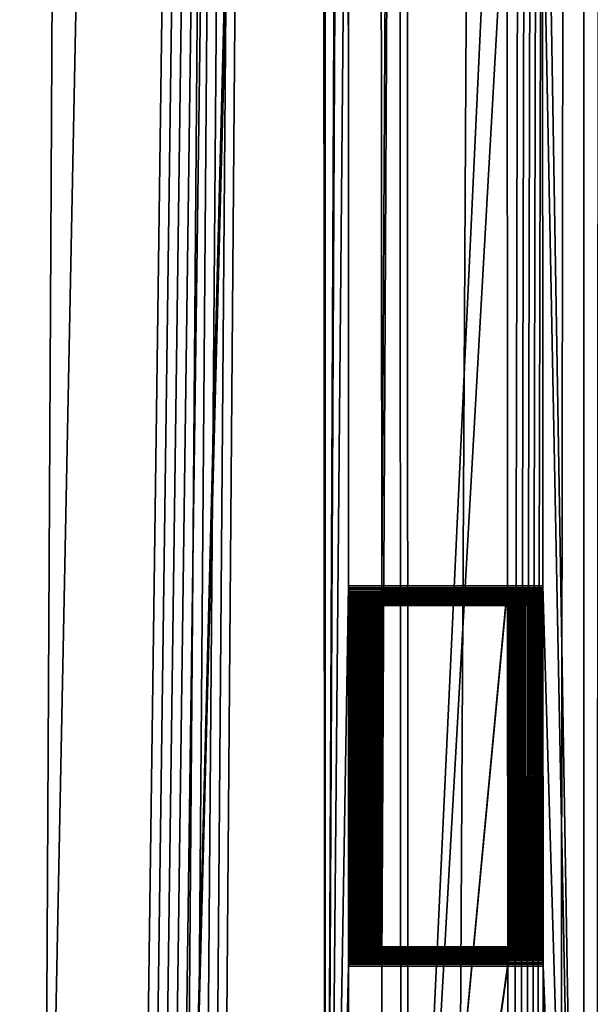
# Model space of a CAD drawing. Extents: x -11.8 to 11.8, y 0 to 23.7.
# Tile 24 of 52: x 9.1 to 10.6, y 7.4 to 9.9. Entities that reach past the tile are written whole.
import ezdxf

# ---------------------------------------------------------------- set-up
doc = ezdxf.new("R2010")
doc.units = 0
doc.layers.add('SHPM78Z54N_TRADECAD', color=7, linetype='CONTINUOUS')

msp = doc.modelspace()

# ---------------------------------------------------------------- linework, layer by layer
at = {"layer": 'SHPM78Z54N_TRADECAD'}
for points in [[(9.0164, 21.874, 33.0011), (10.8391, 22.9691, 33.0011), (10.8391, 3.9269, 33.0011), (9.0164, 4.4772, 33.0011)], [(9.5009, 4.8906, 32.9333), (9.8895, 4.8904, 32.842), (9.8795, 19.7645, 32.8485)], [(9.5009, 4.8906, 32.9333), (9.8795, 19.7645, 32.8485), (9.8904, 19.7478, 32.8411)], [(9.8904, 19.7478, 32.8411), (9.8795, 19.7645, 32.8485), (9.8895, 4.8904, 32.842)], [(9.1491, 4.8909, 32.9415), (9.4453, 19.7516, 32.9434), (8.7267, 19.7511, 32.9434), (8.4975, 4.8901, 32.9434)], [(8.7269, 19.7516, 33.7334), (9.2409, 19.7516, 33.7334), (9.1675, 5.7975, 33.7316), (8.5088, 5.7928, 33.7334)], [(9.4453, 19.7516, 32.9434), (9.1491, 4.8909, 32.9415), (9.4024, 4.8905, 32.949), (9.603, 19.7498, 32.9036)], [(9.1675, 5.7975, 33.7316), (9.2409, 19.7516, 33.7334), (9.6377, 19.75, 33.7144), (9.5289, 5.8, 33.7295)], [(9.4024, 4.8905, 32.949), (9.4272, 4.8906, 32.9465), (9.628, 19.7494, 32.9012), (9.603, 19.7498, 32.9036)], [(9.4272, 4.8906, 32.9465), (9.4519, 4.8906, 32.943), (9.6529, 19.7491, 32.8977), (9.628, 19.7494, 32.9012)], [(9.4519, 4.8906, 32.943), (9.4765, 4.8906, 32.9386), (9.6775, 19.749, 32.8933), (9.6529, 19.7491, 32.8977)], [(9.4765, 4.8906, 32.9386), (9.5009, 4.8906, 32.9333), (9.7019, 19.749, 32.888), (9.6775, 19.749, 32.8933)], [(9.8904, 19.7478, 32.8411), (9.7019, 19.749, 32.888), (9.5009, 4.8906, 32.9333)], [(9.6377, 19.75, 33.7144), (9.6626, 19.7499, 33.7132), (9.5534, 5.7989, 33.7288), (9.5289, 5.8, 33.7295)], [(9.6626, 19.7499, 33.7132), (9.6874, 19.7498, 33.7108), (9.5777, 5.7954, 33.7269), (9.5534, 5.7989, 33.7288)], [(9.6874, 19.7498, 33.7108), (9.7121, 19.7497, 33.7072), (9.6014, 5.7895, 33.7238), (9.5777, 5.7954, 33.7269)], [(9.7121, 19.7497, 33.7072), (9.7365, 19.7496, 33.7026), (9.6242, 5.7813, 33.7197), (9.6014, 5.7895, 33.7238)], [(9.6242, 5.7813, 33.7197), (9.7365, 19.7496, 33.7026), (10.0749, 19.7485, 33.6266), (10.0836, 5.5886, 33.6232)], [(9.9427, 17.1145, 32.816), (9.9409, 19.0145, 32.8132), (9.8904, 19.7478, 32.8411), (9.8895, 4.8904, 32.842)], [(10.0328, 10.3895, 32.7713), (10.034, 8.4895, 32.7732), (10.0966, 19.7496, 32.7218)], [(10.034, 8.4895, 32.7732), (10.0346, 7.5145, 32.7742), (10.0966, 19.7496, 32.7218)], [(10.0966, 19.7496, 32.7218), (10.0346, 7.5145, 32.7742), (10.0359, 5.6145, 32.7761), (10.102, 4.8903, 32.7336)], [(10.0836, 5.5886, 33.6232), (10.0749, 19.7485, 33.6266), (10.3539, 13.2645, 33.4735), (10.355, 11.3645, 33.4753)], [(10.102, 4.8903, 32.7336), (10.2223, 4.8903, 32.6393), (10.3053, 19.7519, 32.5689), (10.0966, 19.7496, 32.7218)], [(10.3053, 19.7519, 32.5689), (10.2223, 4.8903, 32.6393), (10.3698, 4.8904, 32.5108), (10.4041, 19.7536, 32.4333)], [(10.3698, 4.8904, 32.5108), (10.3863, 4.8904, 32.4921), (10.4207, 19.7538, 32.4146), (10.4041, 19.7536, 32.4333)], [(10.3863, 4.8904, 32.4921), (10.4018, 4.8903, 32.4726), (10.4362, 19.754, 32.3951), (10.4207, 19.7538, 32.4146)], [(10.4018, 4.8903, 32.4726), (10.4161, 4.8901, 32.4523), (10.4507, 19.7542, 32.3747), (10.4362, 19.754, 32.3951)], [(10.4161, 4.8901, 32.4523), (10.4294, 4.8898, 32.4313), (10.464, 19.7544, 32.3537), (10.4507, 19.7542, 32.3747)], [(10.5116, 19.7548, 32.2826), (10.464, 19.7544, 32.3537), (10.4294, 4.8898, 32.4313), (10.4894, 3.9459, 32.3223)], [(10.4894, 3.9459, 32.3223), (10.5848, 3.9462, 32.1012), (10.5956, 19.7543, 32.1049), (10.5116, 19.7548, 32.2826)], [(10.5526, 4.8909, 33.3753), (10.5503, 19.7357, 33.377), (10.8946, 19.7531, 33.0873), (10.8, 4.8909, 33.1847)], [(10.4444, 13.2645, 33.4295), (10.5503, 19.7357, 33.377), (10.5526, 4.8909, 33.3753), (10.4456, 11.3645, 33.4313)], [(9.9436, 16.1395, 32.8173), (9.9427, 17.1145, 32.816), (9.8895, 4.8904, 32.842)], [(9.9479, 11.3645, 32.8242), (9.9436, 16.1395, 32.8173), (9.8895, 4.8904, 32.842)], [(10.8391, 12.2355, 0.0397), (-11.8433, 14.8549, 0.0397), (-11.8433, 4.581, 0.0397), (10.8391, 4.581, 0.0397)], [(9.9487, 8.4895, 32.8254), (9.9479, 11.3645, 32.8242), (9.8895, 4.8904, 32.842)], [(9.9487, 8.4895, 32.8254), (9.9486, 10.3895, 32.8253), (9.9479, 11.3645, 32.8242)], [(10.0836, 5.5886, 33.6232), (10.355, 11.3645, 33.4753), (10.3556, 10.3895, 33.4762)], [(10.5526, 4.8909, 33.3753), (10.4461, 10.3895, 33.4322), (10.4456, 11.3645, 33.4313)], [(9.9487, 8.4895, 32.8254), (10.3567, 8.4895, 33.4779), (10.3556, 10.3895, 33.4762), (9.9486, 10.3895, 32.8253)], [(10.4461, 10.3895, 33.4322), (10.4472, 8.4895, 33.4339), (10.034, 8.4895, 32.7732), (10.0328, 10.3895, 32.7713)], [(10.0836, 5.5886, 33.6232), (10.3556, 10.3895, 33.4762), (10.3567, 8.4895, 33.4779)], [(10.5526, 4.8909, 33.3753), (10.4472, 8.4895, 33.4339), (10.4461, 10.3895, 33.4322)], [(9.9487, 7.5145, 32.8254), (9.9487, 8.4895, 32.8254), (9.8895, 4.8904, 32.842)], [(9.9487, 7.5145, 32.8254), (9.9489, 7.5195, 32.8253), (9.9489, 8.4846, 32.8253), (9.9487, 8.4895, 32.8254)], [(10.3567, 8.4895, 33.4779), (9.9487, 8.4895, 32.8254), (9.9489, 8.4846, 32.8253), (10.3569, 8.4846, 33.4778)], [(10.3569, 8.4846, 33.4778), (9.9489, 8.4846, 32.8253), (9.9496, 8.4798, 32.825), (10.3576, 8.4798, 33.4775)], [(9.9489, 7.5195, 32.8253), (9.9496, 8.4798, 32.825), (9.9489, 8.4846, 32.8253)], [(10.0335, 8.4814, 32.7736), (10.0327, 8.4767, 32.7742), (10.0344, 7.5195, 32.7743)], [(10.0335, 8.4814, 32.7736), (10.4467, 8.4814, 33.4342), (10.4458, 8.4767, 33.4346), (10.0327, 8.4767, 32.7742)], [(10.0338, 8.4846, 32.7733), (10.0335, 8.4814, 32.7736), (10.0344, 7.5195, 32.7743)], [(10.0338, 8.4846, 32.7733), (10.447, 8.4846, 33.434), (10.4467, 8.4814, 33.4342), (10.0335, 8.4814, 32.7736)], [(10.034, 8.4895, 32.7732), (10.0338, 8.4846, 32.7733), (10.0344, 7.5195, 32.7743), (10.0346, 7.5145, 32.7742)], [(10.034, 8.4895, 32.7732), (10.4472, 8.4895, 33.4339), (10.447, 8.4846, 33.434), (10.0338, 8.4846, 32.7733)], [(10.0836, 5.5886, 33.6232), (10.3567, 8.4895, 33.4779), (10.3569, 8.4846, 33.4778)], [(10.0836, 5.5886, 33.6232), (10.3569, 8.4846, 33.4778), (10.3575, 7.5195, 33.4787)], [(10.3569, 8.4846, 33.4778), (10.3576, 8.4798, 33.4775), (10.3579, 7.5227, 33.4785), (10.3575, 7.5195, 33.4787)], [(10.447, 7.5242, 33.4352), (10.4459, 7.5289, 33.4357), (10.4458, 8.4767, 33.4346), (10.4467, 8.4814, 33.4342)], [(10.4476, 7.5195, 33.4349), (10.447, 7.5242, 33.4352), (10.4467, 8.4814, 33.4342), (10.447, 8.4846, 33.434)], [(10.4478, 7.5145, 33.4348), (10.4476, 7.5195, 33.4349), (10.447, 8.4846, 33.434), (10.4472, 8.4895, 33.4339)], [(10.5526, 4.8909, 33.3753), (10.4478, 7.5145, 33.4348), (10.4472, 8.4895, 33.4339)], [(9.9489, 7.5195, 32.8253), (9.9507, 8.4752, 32.8246), (9.9496, 8.4798, 32.825)], [(9.9489, 7.5195, 32.8253), (9.9521, 8.4708, 32.8241), (9.9507, 8.4752, 32.8246)], [(9.9489, 7.5195, 32.8253), (9.954, 8.4665, 32.8233), (9.9521, 8.4708, 32.8241)], [(9.9489, 7.5195, 32.8253), (9.9493, 7.5227, 32.8252), (9.954, 8.4665, 32.8233)], [(9.9493, 7.5227, 32.8252), (9.9503, 7.5273, 32.8248), (9.954, 8.4665, 32.8233)], [(10.3586, 8.4752, 33.477), (10.3576, 8.4798, 33.4775), (9.9496, 8.4798, 32.825), (9.9507, 8.4752, 32.8246)], [(9.9503, 7.5273, 32.8248), (9.9516, 7.5318, 32.8243), (9.954, 8.4665, 32.8233)], [(10.3586, 8.4752, 33.477), (9.9507, 8.4752, 32.8246), (9.9521, 8.4708, 32.8241), (10.36, 8.4708, 33.4763)], [(9.9516, 7.5318, 32.8243), (9.9533, 7.5361, 32.8236), (9.954, 8.4665, 32.8233)], [(10.36, 8.4708, 33.4763), (9.9521, 8.4708, 32.8241), (9.954, 8.4665, 32.8233), (10.3618, 8.4665, 33.4755)], [(9.9533, 7.5361, 32.8236), (9.9554, 7.5402, 32.8228), (9.954, 8.4665, 32.8233)], [(9.9554, 7.5402, 32.8228), (9.9579, 7.5441, 32.8219), (9.9562, 8.4625, 32.8225), (9.954, 8.4665, 32.8233)], [(10.3618, 8.4665, 33.4755), (9.954, 8.4665, 32.8233), (9.9562, 8.4625, 32.8225), (10.3639, 8.4625, 33.4745)], [(9.9579, 7.5441, 32.8219), (9.9606, 7.5477, 32.8208), (9.9587, 8.4588, 32.8215), (9.9562, 8.4625, 32.8225)], [(10.3639, 8.4625, 33.4745), (9.9562, 8.4625, 32.8225), (9.9587, 8.4588, 32.8215), (10.3663, 8.4588, 33.4733)], [(9.9606, 7.5477, 32.8208), (9.9637, 7.551, 32.8197), (9.9616, 8.4553, 32.8204), (9.9587, 8.4588, 32.8215)], [(10.369, 8.4553, 33.472), (10.3663, 8.4588, 33.4733), (9.9587, 8.4588, 32.8215), (9.9616, 8.4553, 32.8204)], [(10.0239, 8.4564, 32.7806), (10.0213, 8.4531, 32.7825), (10.0209, 7.552, 32.7841), (10.0236, 7.5488, 32.7821)], [(10.0239, 8.4564, 32.7806), (10.4359, 8.4564, 33.4394), (10.433, 8.4531, 33.4409), (10.0213, 8.4531, 32.7825)], [(10.0262, 8.46, 32.7789), (10.0239, 8.4564, 32.7806), (10.0236, 7.5488, 32.7821), (10.026, 7.5453, 32.7804)], [(10.0262, 8.46, 32.7789), (10.4385, 8.46, 33.4382), (10.4359, 8.4564, 33.4394), (10.0239, 8.4564, 32.7806)], [(10.0262, 8.46, 32.7789), (10.026, 7.5453, 32.7804), (10.0282, 7.5415, 32.7788), (10.0283, 8.4638, 32.7774)], [(10.0262, 8.46, 32.7789), (10.0283, 8.4638, 32.7774), (10.4409, 8.4638, 33.437), (10.4385, 8.46, 33.4382)], [(10.0283, 8.4638, 32.7774), (10.0282, 7.5415, 32.7788), (10.0301, 7.5375, 32.7774)], [(10.0301, 8.4679, 32.7761), (10.0283, 8.4638, 32.7774), (10.0344, 7.5195, 32.7743)], [(10.0301, 8.4679, 32.7761), (10.4428, 8.4679, 33.4361), (10.4409, 8.4638, 33.437), (10.0283, 8.4638, 32.7774)], [(10.0283, 8.4638, 32.7774), (10.0301, 7.5375, 32.7774), (10.0317, 7.5333, 32.7763)], [(10.0283, 8.4638, 32.7774), (10.0317, 7.5333, 32.7763), (10.0329, 7.5289, 32.7754)], [(10.0283, 8.4638, 32.7774), (10.0329, 7.5289, 32.7754), (10.0339, 7.5242, 32.7747)], [(10.0283, 8.4638, 32.7774), (10.0339, 7.5242, 32.7747), (10.0344, 7.5195, 32.7743)], [(10.0315, 8.4722, 32.775), (10.0301, 8.4679, 32.7761), (10.0344, 7.5195, 32.7743)], [(10.0315, 8.4722, 32.775), (10.4445, 8.4722, 33.4353), (10.4428, 8.4679, 33.4361), (10.0301, 8.4679, 32.7761)], [(10.0327, 8.4767, 32.7742), (10.0315, 8.4722, 32.775), (10.0344, 7.5195, 32.7743)], [(10.0315, 8.4722, 32.775), (10.0327, 8.4767, 32.7742), (10.4458, 8.4767, 33.4346), (10.4445, 8.4722, 33.4353)], [(10.3576, 8.4798, 33.4775), (10.3586, 8.4752, 33.477), (10.3588, 7.5273, 33.4781), (10.3579, 7.5227, 33.4785)], [(10.3586, 8.4752, 33.477), (10.36, 8.4708, 33.4763), (10.36, 7.5318, 33.4774), (10.3588, 7.5273, 33.4781)], [(10.36, 8.4708, 33.4763), (10.3618, 8.4665, 33.4755), (10.3617, 7.5361, 33.4766), (10.36, 7.5318, 33.4774)], [(10.3618, 8.4665, 33.4755), (10.3639, 8.4625, 33.4745), (10.3637, 7.5402, 33.4757), (10.3617, 7.5361, 33.4766)], [(10.3639, 8.4625, 33.4745), (10.3663, 8.4588, 33.4733), (10.366, 7.5441, 33.4745), (10.3637, 7.5402, 33.4757)], [(10.3663, 8.4588, 33.4733), (10.369, 8.4553, 33.472), (10.3686, 7.5477, 33.4733), (10.366, 7.5441, 33.4745)], [(10.4355, 7.5488, 33.4407), (10.4325, 7.552, 33.4422), (10.433, 8.4531, 33.4409), (10.4359, 8.4564, 33.4394)], [(10.4382, 7.5453, 33.4394), (10.4355, 7.5488, 33.4407), (10.4359, 8.4564, 33.4394), (10.4385, 8.46, 33.4382)], [(10.4407, 7.5415, 33.4382), (10.4382, 7.5453, 33.4394), (10.4385, 8.46, 33.4382), (10.4409, 8.4638, 33.437)], [(10.4428, 7.5375, 33.4372), (10.4407, 7.5415, 33.4382), (10.4409, 8.4638, 33.437), (10.4428, 8.4679, 33.4361)], [(10.4445, 7.5333, 33.4364), (10.4428, 7.5375, 33.4372), (10.4428, 8.4679, 33.4361), (10.4445, 8.4722, 33.4353)], [(10.4459, 7.5289, 33.4357), (10.4445, 7.5333, 33.4364), (10.4445, 8.4722, 33.4353), (10.4458, 8.4767, 33.4346)], [(9.9637, 7.551, 32.8197), (9.967, 7.554, 32.8184), (9.9647, 8.4521, 32.8192), (9.9616, 8.4553, 32.8204)], [(10.369, 8.4553, 33.472), (9.9616, 8.4553, 32.8204), (9.9647, 8.4521, 32.8192), (10.372, 8.4521, 33.4705)], [(9.9647, 8.4521, 32.8192), (9.9716, 7.5572, 32.8166), (9.9741, 7.559, 32.815)], [(9.9647, 8.4521, 32.8192), (9.9741, 7.559, 32.815), (9.9776, 7.5609, 32.8127)], [(9.9647, 8.4521, 32.8192), (9.9776, 7.5609, 32.8127), (9.9814, 7.5625, 32.8103)], [(9.9647, 8.4521, 32.8192), (9.9814, 7.5625, 32.8103), (9.9853, 7.5636, 32.8078)], [(9.9647, 8.4521, 32.8192), (9.9853, 7.5636, 32.8078), (9.9893, 7.5643, 32.8052), (9.9678, 8.4492, 32.8173)], [(9.9706, 7.5566, 32.817), (9.9716, 7.5572, 32.8166), (9.9647, 8.4521, 32.8192)], [(9.967, 7.554, 32.8184), (9.9706, 7.5566, 32.817), (9.9647, 8.4521, 32.8192)], [(9.9678, 8.4492, 32.8173), (10.3752, 8.4492, 33.4689), (10.372, 8.4521, 33.4705), (9.9647, 8.4521, 32.8192)], [(9.9678, 8.4492, 32.8173), (9.9893, 7.5643, 32.8052), (9.9934, 7.5645, 32.8026), (9.971, 8.4466, 32.8152)], [(9.971, 8.4466, 32.8152), (10.3787, 8.4466, 33.4673), (10.3752, 8.4492, 33.4689), (9.9678, 8.4492, 32.8173)], [(9.9744, 8.4444, 32.813), (9.971, 8.4466, 32.8152), (9.9934, 7.5645, 32.8026)], [(9.9744, 8.4444, 32.813), (10.3824, 8.4444, 33.4655), (10.3787, 8.4466, 33.4673), (9.971, 8.4466, 32.8152)], [(9.9781, 8.4426, 32.8107), (9.9744, 8.4444, 32.813), (9.9934, 7.5645, 32.8026)], [(9.9781, 8.4426, 32.8107), (9.9819, 8.4412, 32.8082), (9.9858, 8.4402, 32.8057), (9.9744, 8.4444, 32.813)], [(9.9781, 8.4426, 32.8107), (10.3863, 8.4426, 33.4636), (10.3824, 8.4444, 33.4655), (9.9744, 8.4444, 32.813)], [(9.9819, 8.4412, 32.8082), (9.9781, 8.4426, 32.8107), (9.9934, 7.5645, 32.8026)], [(9.9819, 8.4412, 32.8082), (10.3904, 8.4412, 33.4616), (10.3863, 8.4426, 33.4636), (9.9781, 8.4426, 32.8107)], [(9.9858, 8.4402, 32.8057), (9.9819, 8.4412, 32.8082), (9.9934, 7.5645, 32.8026)], [(9.9858, 8.4402, 32.8057), (10.3947, 8.4402, 33.4595), (10.3904, 8.4412, 33.4616), (9.9819, 8.4412, 32.8082)], [(9.9934, 7.5645, 32.8026), (9.9885, 8.4398, 32.804), (9.9858, 8.4402, 32.8057)], [(9.9885, 8.4398, 32.804), (10.3976, 8.4398, 33.4581), (10.3947, 8.4402, 33.4595), (9.9858, 8.4402, 32.8057)], [(9.9934, 7.5645, 32.8026), (9.9926, 8.4395, 32.8013), (9.9885, 8.4398, 32.804)], [(9.9926, 8.4395, 32.8013), (10.402, 8.4395, 33.456), (10.3976, 8.4398, 33.4581), (9.9885, 8.4398, 32.804)], [(9.9934, 7.5645, 32.8026), (9.9968, 8.4398, 32.7987), (9.9926, 8.4395, 32.8013)], [(9.9968, 8.4398, 32.7987), (10.4065, 8.4398, 33.4538), (10.402, 8.4395, 33.456), (9.9926, 8.4395, 32.8013)], [(9.9934, 7.5645, 32.8026), (9.9976, 7.5643, 32.7999), (10.0047, 8.4416, 32.7936), (10.0008, 8.4405, 32.7961)], [(9.9934, 7.5645, 32.8026), (10.0008, 8.4405, 32.7961), (9.9968, 8.4398, 32.7987)], [(9.9968, 8.4398, 32.7987), (10.0008, 8.4405, 32.7961), (10.0047, 8.4416, 32.7936), (10.0084, 8.4432, 32.7912)], [(10.0008, 8.4405, 32.7961), (10.4108, 8.4405, 33.4517), (10.4065, 8.4398, 33.4538), (9.9968, 8.4398, 32.7987)], [(9.9976, 7.5643, 32.7999), (10.0003, 7.5639, 32.7982), (10.0152, 8.4473, 32.7869), (10.012, 8.4451, 32.7889)], [(9.9976, 7.5643, 32.7999), (10.012, 8.4451, 32.7889), (10.0084, 8.4432, 32.7912)], [(9.9976, 7.5643, 32.7999), (10.0084, 8.4432, 32.7912), (10.0047, 8.4416, 32.7936)], [(10.0003, 7.5639, 32.7982), (10.0042, 7.5629, 32.7957), (10.0152, 8.4473, 32.7869)], [(10.0047, 8.4416, 32.7936), (10.415, 8.4416, 33.4496), (10.4108, 8.4405, 33.4517), (10.0008, 8.4405, 32.7961)], [(10.0042, 7.5629, 32.7957), (10.008, 7.5615, 32.7932), (10.0152, 8.4473, 32.7869)], [(10.0084, 8.4432, 32.7912), (10.419, 8.4432, 33.4477), (10.415, 8.4416, 33.4496), (10.0047, 8.4416, 32.7936)], [(10.008, 7.5615, 32.7932), (10.0096, 7.5607, 32.7922), (10.0152, 8.4473, 32.7869)], [(10.012, 8.4451, 32.7889), (10.4228, 8.4451, 33.4458), (10.419, 8.4432, 33.4477), (10.0084, 8.4432, 32.7912)], [(10.0152, 8.4473, 32.7869), (10.0096, 7.5607, 32.7922), (10.0116, 7.5597, 32.7908), (10.0184, 8.4501, 32.7845)], [(10.0116, 7.5597, 32.7908), (10.0149, 7.5575, 32.7884), (10.0184, 8.4501, 32.7845)], [(10.0152, 8.4473, 32.7869), (10.4265, 8.4474, 33.4441), (10.4228, 8.4451, 33.4458), (10.012, 8.4451, 32.7889)], [(10.0184, 8.4501, 32.7845), (10.0149, 7.5575, 32.7884), (10.018, 7.5549, 32.7862)], [(10.0184, 8.4501, 32.7845), (10.4299, 8.4501, 33.4424), (10.4265, 8.4474, 33.4441), (10.0152, 8.4473, 32.7869)], [(10.0184, 8.4501, 32.7845), (10.018, 7.5549, 32.7862), (10.0209, 7.552, 32.7841), (10.0213, 8.4531, 32.7825)], [(10.0213, 8.4531, 32.7825), (10.433, 8.4531, 33.4409), (10.4299, 8.4501, 33.4424), (10.0184, 8.4501, 32.7845)], [(10.369, 8.4553, 33.472), (10.372, 8.4521, 33.4705), (10.3715, 7.551, 33.4718), (10.3686, 7.5477, 33.4733)], [(10.372, 8.4521, 33.4705), (10.3752, 8.4492, 33.4689), (10.3747, 7.554, 33.4703), (10.3715, 7.551, 33.4718)], [(10.3752, 8.4492, 33.4689), (10.3787, 8.4466, 33.4673), (10.3781, 7.5566, 33.4686), (10.3747, 7.554, 33.4703)], [(10.3787, 8.4466, 33.4673), (10.3824, 8.4444, 33.4655), (10.3817, 7.559, 33.4669), (10.3781, 7.5566, 33.4686)], [(10.3824, 8.4444, 33.4655), (10.3863, 8.4426, 33.4636), (10.3855, 7.5609, 33.465), (10.3817, 7.559, 33.4669)], [(10.3863, 8.4426, 33.4636), (10.3904, 8.4412, 33.4616), (10.3896, 7.5625, 33.4631), (10.3855, 7.5609, 33.465)], [(10.3904, 8.4412, 33.4616), (10.3947, 8.4402, 33.4595), (10.3937, 7.5636, 33.461), (10.3896, 7.5625, 33.4631)], [(10.3976, 8.4398, 33.4581), (10.3981, 7.5643, 33.4589), (10.3937, 7.5636, 33.461), (10.3947, 8.4402, 33.4595)], [(10.402, 8.4395, 33.456), (10.4025, 7.5645, 33.4568), (10.3981, 7.5643, 33.4589), (10.3976, 8.4398, 33.4581)], [(10.4025, 7.5645, 33.4568), (10.402, 8.4395, 33.456), (10.4065, 8.4398, 33.4538), (10.407, 7.5643, 33.4546)], [(10.4099, 7.5639, 33.4532), (10.407, 7.5643, 33.4546), (10.4065, 8.4398, 33.4538), (10.4108, 8.4405, 33.4517)], [(10.4141, 7.5629, 33.4511), (10.4099, 7.5639, 33.4532), (10.4108, 8.4405, 33.4517), (10.415, 8.4416, 33.4496)], [(10.4182, 7.5615, 33.4491), (10.4141, 7.5629, 33.4511), (10.415, 8.4416, 33.4496), (10.419, 8.4432, 33.4477)], [(10.4221, 7.5597, 33.4473), (10.4182, 7.5615, 33.4491), (10.419, 8.4432, 33.4477), (10.4228, 8.4451, 33.4458)], [(10.4258, 7.5575, 33.4455), (10.4221, 7.5597, 33.4473), (10.4228, 8.4451, 33.4458), (10.4265, 8.4474, 33.4441)], [(10.4293, 7.5549, 33.4438), (10.4258, 7.5575, 33.4455), (10.4265, 8.4474, 33.4441), (10.4299, 8.4501, 33.4424)], [(10.4325, 7.552, 33.4422), (10.4293, 7.5549, 33.4438), (10.4299, 8.4501, 33.4424), (10.433, 8.4531, 33.4409)], [(10.366, 7.5441, 33.4745), (10.3686, 7.5477, 33.4733), (9.9606, 7.5477, 32.8208), (9.9579, 7.5441, 32.8219)], [(10.3715, 7.551, 33.4718), (9.9637, 7.551, 32.8197), (9.9606, 7.5477, 32.8208), (10.3686, 7.5477, 33.4733)], [(10.3715, 7.551, 33.4718), (10.3747, 7.554, 33.4703), (9.967, 7.554, 32.8184), (9.9637, 7.551, 32.8197)], [(10.3781, 7.5566, 33.4686), (9.9706, 7.5566, 32.817), (9.967, 7.554, 32.8184), (10.3747, 7.554, 33.4703)], [(9.9716, 7.5572, 32.8166), (9.9706, 7.5566, 32.817), (10.3781, 7.5566, 33.4686), (10.3817, 7.559, 33.4669)], [(9.9741, 7.559, 32.815), (9.9716, 7.5572, 32.8166), (10.3817, 7.559, 33.4669)], [(9.9741, 7.559, 32.815), (10.3817, 7.559, 33.4669), (10.3855, 7.5609, 33.465), (9.9776, 7.5609, 32.8127)], [(9.9893, 7.5643, 32.8052), (9.9853, 7.5636, 32.8078), (9.9814, 7.5625, 32.8103), (9.9776, 7.5609, 32.8127)], [(9.9776, 7.5609, 32.8127), (10.3855, 7.5609, 33.465), (10.3896, 7.5625, 33.4631), (9.9814, 7.5625, 32.8103)], [(9.9814, 7.5625, 32.8103), (10.3896, 7.5625, 33.4631), (10.3937, 7.5636, 33.461), (9.9853, 7.5636, 32.8078)], [(9.9893, 7.5643, 32.8052), (9.9853, 7.5636, 32.8078), (10.3937, 7.5636, 33.461), (10.3981, 7.5643, 33.4589)], [(9.9893, 7.5643, 32.8052), (10.3981, 7.5643, 33.4589), (10.4025, 7.5645, 33.4568), (9.9934, 7.5645, 32.8026)], [(10.0042, 7.5629, 32.7957), (9.9934, 7.5645, 32.8026), (9.9976, 7.5643, 32.7999), (10.0003, 7.5639, 32.7982)], [(9.9934, 7.5645, 32.8026), (10.4025, 7.5645, 33.4568), (10.407, 7.5643, 33.4546), (9.9976, 7.5643, 32.7999)], [(9.9976, 7.5643, 32.7999), (10.407, 7.5643, 33.4546), (10.4099, 7.5639, 33.4532), (10.0003, 7.5639, 32.7982)], [(10.0003, 7.5639, 32.7982), (10.4099, 7.5639, 33.4532), (10.4141, 7.5629, 33.4511), (10.0042, 7.5629, 32.7957)], [(10.0042, 7.5629, 32.7957), (10.4141, 7.5629, 33.4511), (10.4182, 7.5615, 33.4491), (10.008, 7.5615, 32.7932)], [(10.0096, 7.5607, 32.7922), (10.008, 7.5615, 32.7932), (10.4182, 7.5615, 33.4491), (10.4221, 7.5597, 33.4473)], [(10.0116, 7.5597, 32.7908), (10.0096, 7.5607, 32.7922), (10.4221, 7.5597, 33.4473)], [(10.0116, 7.5597, 32.7908), (10.4221, 7.5597, 33.4473), (10.4258, 7.5575, 33.4455), (10.0149, 7.5575, 32.7884)], [(10.0149, 7.5575, 32.7884), (10.4258, 7.5575, 33.4455), (10.4293, 7.5549, 33.4438), (10.018, 7.5549, 32.7862)], [(10.018, 7.5549, 32.7862), (10.4293, 7.5549, 33.4438), (10.4325, 7.552, 33.4422), (10.0209, 7.552, 32.7841)], [(10.0209, 7.552, 32.7841), (10.4325, 7.552, 33.4422), (10.4355, 7.5488, 33.4407), (10.0236, 7.5488, 32.7821)], [(10.0236, 7.5488, 32.7821), (10.4355, 7.5488, 33.4407), (10.4382, 7.5453, 33.4394), (10.026, 7.5453, 32.7804)], [(10.3579, 7.5227, 33.4785), (9.9493, 7.5227, 32.8252), (9.9489, 7.5195, 32.8253), (10.3575, 7.5195, 33.4787)], [(10.3588, 7.5273, 33.4781), (9.9503, 7.5273, 32.8248), (9.9493, 7.5227, 32.8252), (10.3579, 7.5227, 33.4785)], [(10.36, 7.5318, 33.4774), (9.9516, 7.5318, 32.8243), (9.9503, 7.5273, 32.8248), (10.3588, 7.5273, 33.4781)], [(10.3617, 7.5361, 33.4766), (9.9533, 7.5361, 32.8236), (9.9516, 7.5318, 32.8243), (10.36, 7.5318, 33.4774)], [(10.3637, 7.5402, 33.4757), (9.9554, 7.5402, 32.8228), (9.9533, 7.5361, 32.8236), (10.3617, 7.5361, 33.4766)], [(10.366, 7.5441, 33.4745), (9.9579, 7.5441, 32.8219), (9.9554, 7.5402, 32.8228), (10.3637, 7.5402, 33.4757)], [(10.026, 7.5453, 32.7804), (10.4382, 7.5453, 33.4394), (10.4407, 7.5415, 33.4382), (10.0282, 7.5415, 32.7788)], [(10.0282, 7.5415, 32.7788), (10.4407, 7.5415, 33.4382), (10.4428, 7.5375, 33.4372), (10.0301, 7.5375, 32.7774)], [(10.0301, 7.5375, 32.7774), (10.4428, 7.5375, 33.4372), (10.4445, 7.5333, 33.4364), (10.0317, 7.5333, 32.7763)], [(10.0317, 7.5333, 32.7763), (10.4445, 7.5333, 33.4364), (10.4459, 7.5289, 33.4357), (10.0329, 7.5289, 32.7754)], [(10.0329, 7.5289, 32.7754), (10.4459, 7.5289, 33.4357), (10.447, 7.5242, 33.4352), (10.0339, 7.5242, 32.7747)], [(10.0339, 7.5242, 32.7747), (10.447, 7.5242, 33.4352), (10.4476, 7.5195, 33.4349), (10.0344, 7.5195, 32.7743)], [(9.9487, 5.6145, 32.8255), (9.9487, 7.5145, 32.8254), (9.8895, 4.8904, 32.842)], [(10.3575, 7.5195, 33.4787), (9.9489, 7.5195, 32.8253), (9.9487, 7.5145, 32.8254), (10.3573, 7.5145, 33.4788)], [(9.9487, 5.6145, 32.8255), (10.3584, 5.6145, 33.4805), (10.3573, 7.5145, 33.4788), (9.9487, 7.5145, 32.8254)], [(10.0344, 7.5195, 32.7743), (10.4476, 7.5195, 33.4349), (10.4478, 7.5145, 33.4348), (10.0346, 7.5145, 32.7742)], [(10.4489, 5.6145, 33.4365), (10.0359, 5.6145, 32.7761), (10.0346, 7.5145, 32.7742), (10.4478, 7.5145, 33.4348)], [(10.0836, 5.5886, 33.6232), (10.3575, 7.5195, 33.4787), (10.3573, 7.5145, 33.4788)], [(10.0836, 5.5886, 33.6232), (10.3573, 7.5145, 33.4788), (10.3584, 5.6145, 33.4805)], [(10.5526, 4.8909, 33.3753), (10.4489, 5.6145, 33.4365), (10.4478, 7.5145, 33.4348)]]:
    msp.add_3dface(points, dxfattribs=at)

doc.saveas('drawing.dxf')
